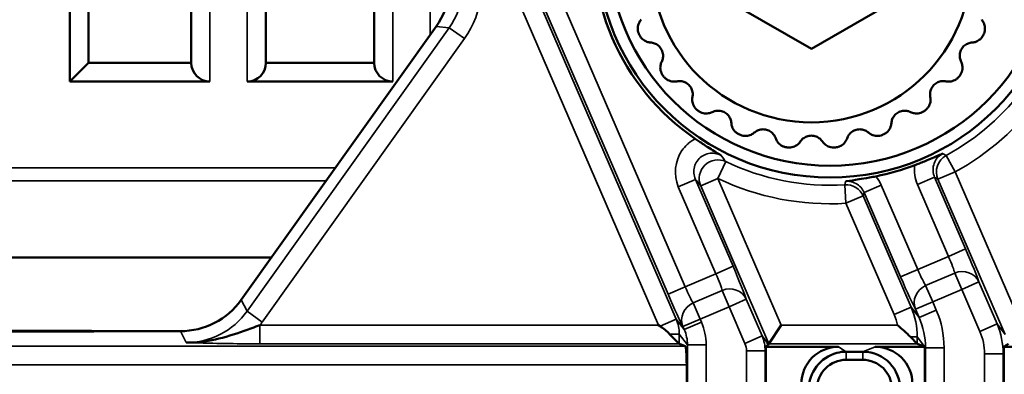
# Model space of a CAD drawing. Header units: millimetres. Extents: x 0 to 4638, y -120 to 1188.
# Tile 105 of 256: x 614 to 640, y 794 to 803. Entities that reach past the tile are written whole.
import ezdxf

# ---------------------------------------------------------------- set-up
doc = ezdxf.new("R2010")
doc.units = ezdxf.units.MM
doc.header["$LTSCALE"] = 2
doc.layers.add('Sichtbar (ISO)', color=7, linetype='Continuous', lineweight=50)
doc.layers.add('Sichtbar schmal (ISO)', color=7, linetype='Continuous', lineweight=35)

msp = doc.modelspace()

# ---------------------------------------------------------------- linework, layer by layer
at = {"layer": 'Sichtbar (ISO)'}
for p, q in [((615.0296, 826.0248), (615.0296, 801.7624)), ((615.5296, 825.4885), (615.5296, 802.2624)), ((618.2822, 820.8773), (618.2822, 802.2624)), ((620.2822, 802.2624), (620.2822, 816.2413)), ((623.1822, 809.5191), (623.1822, 802.2624)), ((632.8925, 803.7959), (634.8947, 802.64)), ((634.8947, 802.64), (636.8968, 803.7959)), ((619.6178, 795.9032), (624.8418, 803.2411)), ((615.5296, 802.2624), (615.0296, 801.7624)), ((615.5296, 802.2624), (618.2822, 802.2624)), ((620.2822, 802.2624), (623.1822, 802.2624)), ((615.0296, 801.7624), (618.7822, 801.7624)), ((623.6822, 801.7624), (619.7822, 801.7624)), ((609.1449, 797.0409), (620.4278, 797.0409)), ((608.0183, 795.0741), (615.5283, 795.0741)), ((608.031, 795.0531), (615.6716, 795.0531)), ((617.9895, 795.0636), (615.6302, 795.0636)), ((630.8395, 795.1973), (630.8013, 795.2224)), ((634.0875, 795.2224), (633.7589, 794.7227)), ((637.7259, 795.0636), (637.7259, 795.0636)), ((639.9383, 795.0636), (639.9382, 795.0636)), ((631.3561, 794.7243), (631.094, 794.9864)), ((633.7232, 794.739), (633.7416, 794.6963)), ((637.7317, 794.7243), (637.5494, 794.9066)), ((631.3584, 794.7227), (631.5119, 794.6614)), ((633.6672, 794.6446), (635.6251, 794.6446)), ((633.6766, 783.9033), (633.6766, 794.5071)), ((633.7404, 794.6963), (633.7416, 794.6963)), ((633.7416, 794.6963), (633.7589, 794.7227)), ((635.8239, 794.5121), (636.2695, 794.5121)), ((636.6013, 794.6446), (637.9297, 794.6446)), ((637.9297, 794.6446), (637.734, 794.7227)), ((637.9297, 794.6446), (637.9297, 783.9036)), ((640.0405, 794.6446), (644.6842, 794.6446)), ((636.2695, 794.294), (635.8239, 794.294)), ((640.0522, 783.9033), (640.0522, 794.4272)), ((631.5541, 783.9033), (631.5541, 794.1617))]:
    msp.add_line(p, q, dxfattribs=at)
for centre, radius in [((635.3947, 805.4519), 6.2657), ((635.3947, 805.4519), 5.95), ((634.8947, 804.9519), 4.2857)]:
    msp.add_circle(centre, radius, dxfattribs=at)
for centre, radius, start, end in [((635.3947, 805.4519), 6.3548, 171.29562, 235.37559), ((634.8947, 804.9519), 5, 202.36116, 202.63884), ((634.8947, 804.9519), 5, 337.36116, 337.63884), ((618.7822, 802.2624), 0.5, 180, 270), ((619.7822, 802.2624), 0.5, 270, 0), ((623.6822, 802.2624), 0.5, 180, 270), ((634.8947, 804.9519), 5, 217.36116, 217.63884), ((634.8947, 804.9519), 5, 322.36116, 322.63884), ((634.8947, 804.9519), 5, 232.36116, 232.63884), ((634.8947, 804.9519), 5, 307.36116, 307.63884), ((634.8947, 804.9519), 5, 247.36116, 247.63884), ((634.8947, 804.9519), 5, 292.36116, 292.63884), ((634.8947, 804.9519), 5, 262.36116, 262.63884), ((634.8947, 804.9519), 5, 277.36116, 277.63884), ((635.3947, 805.4519), 6.3548, 281.14234, 290.92292)]:
    msp.add_arc(centre, radius, start, end, dxfattribs=at)
for centre, major_axis, ratio, start_param, end_param in [((623.2108, 804.4006), (-1.9904, 0.2112), 0.9991978, 2.6289547, 3.6542306), ((617.9883, 797.0648), (-0.9173, 1.779), 0.9992291, 2.665848, 3.6173373), ((615.5273, 794.5738), (-0.4169, -0.2778), 0.9980229, 3.8332765, 4.1237073), ((632.8025, 794.3471), (0.6129, -0.8032), 0.989761, 1.2782454, 1.3237864), ((631.3599, 795.2224), (0, 0.5), 0.0874887, 3.0543262, 3.1066861), ((631.5104, 794.1617), (0, 0.5), 0.0874887, 4.712389, 6.2482787), ((632.5982, 794.6148), (-1.1585, -0.1211), 0.173864, 2.727382, 2.9547009), ((632.6728, 794.517), (0.6129, -0.8032), 0.989761, 0.9139621, 1.0509265), ((635.627, 793.644), (0.8338, -0.5556), 0.9980229, 2.159478, 3.7284478), ((636.5982, 793.644), (0.9329, 0.3723), 0.9955924, 5.9049336, 7.4726882), ((637.7355, 795.2224), (0, -0.5), 0.0874887, 6.1959188, 6.2482787), ((637.9291, 794.5985), (2.317, 0.2422), 0.173864, 5.8401364, 6.0093859), ((638.0446, 794.4472), (-1.2259, 1.6064), 0.989761, 4.0555547, 4.1636809)]:
    msp.add_ellipse(centre, major_axis=major_axis, ratio=ratio, start_param=start_param, end_param=end_param, dxfattribs=at)
for points, knots in [([(630.2707, 803.0497), (630.2608, 803.0735), (630.2536, 803.0987), (630.2447, 803.1495), (630.2431, 803.1752), (630.2461, 803.25), (630.2591, 803.2971), (630.2914, 803.367), (630.3106, 803.3961), (630.333, 803.4217)], [0.193337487, 0.193337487, 0.193337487, 0.193337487, 0.201080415, 0.201080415, 0.208823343, 0.208823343, 0.2243092, 0.2243092, 0.236980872, 0.236980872, 0.236980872, 0.236980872]), ([(639.4564, 803.4217), (639.4787, 803.3961), (639.4979, 803.367), (639.5303, 803.2971), (639.5432, 803.25), (639.5463, 803.1752), (639.5447, 803.1495), (639.5358, 803.0987), (639.5285, 803.0735), (639.5187, 803.0497)], [0.025016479, 0.025016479, 0.025016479, 0.025016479, 0.037688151, 0.037688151, 0.053174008, 0.053174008, 0.060916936, 0.060916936, 0.068659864, 0.068659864, 0.068659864, 0.068659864]), ([(630.5871, 802.8083), (630.5532, 802.8105), (630.519, 802.8175), (630.4467, 802.8441), (630.4043, 802.8682), (630.3492, 802.919), (630.3321, 802.9383), (630.3025, 802.9805), (630.2899, 803.0034), (630.2799, 803.0273)], [0.025016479, 0.025016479, 0.025016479, 0.025016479, 0.037688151, 0.037688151, 0.053174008, 0.053174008, 0.060916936, 0.060916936, 0.068659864, 0.068659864, 0.068659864, 0.068659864]), ([(639.5094, 803.0273), (639.4995, 803.0034), (639.4869, 802.9805), (639.4572, 802.9383), (639.4402, 802.919), (639.3851, 802.8682), (639.3426, 802.8441), (639.2703, 802.8175), (639.2362, 802.8105), (639.2023, 802.8083)], [0.193337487, 0.193337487, 0.193337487, 0.193337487, 0.201080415, 0.201080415, 0.208823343, 0.208823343, 0.2243092, 0.2243092, 0.236980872, 0.236980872, 0.236980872, 0.236980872]), ([(630.5871, 802.8083), (630.6223, 802.806), (630.658, 802.7985), (630.7249, 802.7729), (630.7602, 802.7535), (630.8242, 802.7006), (630.8528, 802.6669), (630.8949, 802.594), (630.9098, 802.5524), (630.9236, 802.4705), (630.9228, 802.4302), (630.9115, 802.3595), (630.9001, 802.3248), (630.8845, 802.2931)], [0.160972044, 0.160972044, 0.160972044, 0.160972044, 0.174155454, 0.174155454, 0.186793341, 0.186793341, 0.199431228, 0.199431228, 0.212069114, 0.212069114, 0.224707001, 0.224707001, 0.237890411, 0.237890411, 0.237890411, 0.237890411]), ([(638.9049, 802.2931), (638.8892, 802.3248), (638.8779, 802.3595), (638.8666, 802.4302), (638.8657, 802.4705), (638.8796, 802.5524), (638.8944, 802.594), (638.9366, 802.6669), (638.9652, 802.7006), (639.0291, 802.7535), (639.0645, 802.7729), (639.1314, 802.7985), (639.167, 802.806), (639.2023, 802.8083)], [0.160972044, 0.160972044, 0.160972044, 0.160972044, 0.174155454, 0.174155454, 0.186793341, 0.186793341, 0.199431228, 0.199431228, 0.212069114, 0.212069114, 0.224707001, 0.224707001, 0.237890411, 0.237890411, 0.237890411, 0.237890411]), ([(630.9205, 801.9177), (630.9049, 801.9382), (630.8914, 801.9606), (630.8696, 802.0074), (630.8614, 802.0318), (630.845, 802.1049), (630.8453, 802.1537), (630.8585, 802.2296), (630.8695, 802.2627), (630.8845, 802.2931)], [0.193337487, 0.193337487, 0.193337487, 0.193337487, 0.201080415, 0.201080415, 0.208823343, 0.208823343, 0.2243092, 0.2243092, 0.236980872, 0.236980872, 0.236980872, 0.236980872]), ([(638.9049, 802.2931), (638.9199, 802.2627), (638.9309, 802.2296), (638.9441, 802.1537), (638.9444, 802.1049), (638.9279, 802.0318), (638.9197, 802.0074), (638.898, 801.9606), (638.8845, 801.9382), (638.8688, 801.9177)], [0.025016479, 0.025016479, 0.025016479, 0.025016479, 0.037688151, 0.037688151, 0.053174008, 0.053174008, 0.060916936, 0.060916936, 0.068659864, 0.068659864, 0.068659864, 0.068659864]), ([(631.2886, 801.7665), (631.2553, 801.7598), (631.2205, 801.7578), (631.1438, 801.7647), (631.0966, 801.777), (631.0302, 801.8118), (631.0088, 801.8261), (630.9692, 801.8592), (630.9511, 801.878), (630.9353, 801.8985)], [0.025016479, 0.025016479, 0.025016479, 0.025016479, 0.037688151, 0.037688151, 0.053174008, 0.053174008, 0.060916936, 0.060916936, 0.068659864, 0.068659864, 0.068659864, 0.068659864]), ([(638.8541, 801.8985), (638.8383, 801.878), (638.8202, 801.8592), (638.7806, 801.8261), (638.7592, 801.8118), (638.6928, 801.777), (638.6455, 801.7647), (638.5688, 801.7578), (638.534, 801.7598), (638.5007, 801.7665)], [0.193337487, 0.193337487, 0.193337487, 0.193337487, 0.201080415, 0.201080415, 0.208823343, 0.208823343, 0.2243092, 0.2243092, 0.236980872, 0.236980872, 0.236980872, 0.236980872]), ([(631.2886, 801.7665), (631.3233, 801.7734), (631.3597, 801.7754), (631.4309, 801.768), (631.4701, 801.7584), (631.5456, 801.7238), (631.5819, 801.6987), (631.6415, 801.6391), (631.6666, 801.6028), (631.7012, 801.5273), (631.7108, 801.4881), (631.7182, 801.4169), (631.7162, 801.3805), (631.7093, 801.3458)], [0.160972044, 0.160972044, 0.160972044, 0.160972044, 0.174155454, 0.174155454, 0.186793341, 0.186793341, 0.199431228, 0.199431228, 0.212069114, 0.212069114, 0.224707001, 0.224707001, 0.237890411, 0.237890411, 0.237890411, 0.237890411]), ([(638.0801, 801.3458), (638.0732, 801.3805), (638.0712, 801.4169), (638.0786, 801.4881), (638.0882, 801.5273), (638.1228, 801.6028), (638.1479, 801.6391), (638.2075, 801.6987), (638.2438, 801.7238), (638.3193, 801.7584), (638.3584, 801.768), (638.4297, 801.7754), (638.4661, 801.7734), (638.5007, 801.7665)], [0.160972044, 0.160972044, 0.160972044, 0.160972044, 0.174155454, 0.174155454, 0.186793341, 0.186793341, 0.199431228, 0.199431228, 0.212069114, 0.212069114, 0.224707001, 0.224707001, 0.237890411, 0.237890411, 0.237890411, 0.237890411]), ([(631.8413, 800.9925), (631.8208, 801.0083), (631.802, 801.0264), (631.7689, 801.066), (631.7546, 801.0874), (631.7198, 801.1538), (631.7075, 801.201), (631.7006, 801.2777), (631.7026, 801.3125), (631.7093, 801.3458)], [0.193337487, 0.193337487, 0.193337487, 0.193337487, 0.201080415, 0.201080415, 0.208823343, 0.208823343, 0.2243092, 0.2243092, 0.236980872, 0.236980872, 0.236980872, 0.236980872]), ([(638.0801, 801.3458), (638.0867, 801.3125), (638.0888, 801.2777), (638.0819, 801.201), (638.0695, 801.1538), (638.0347, 801.0874), (638.0205, 801.066), (637.9874, 801.0264), (637.9685, 801.0083), (637.9481, 800.9925)], [0.025016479, 0.025016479, 0.025016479, 0.025016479, 0.037688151, 0.037688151, 0.053174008, 0.053174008, 0.060916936, 0.060916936, 0.068659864, 0.068659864, 0.068659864, 0.068659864]), ([(632.2359, 800.9417), (632.2055, 800.9267), (632.1724, 800.9157), (632.0965, 800.9025), (632.0477, 800.9022), (631.9746, 800.9186), (631.9502, 800.9268), (631.9034, 800.9486), (631.881, 800.9621), (631.8605, 800.9777)], [0.025016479, 0.025016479, 0.025016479, 0.025016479, 0.037688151, 0.037688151, 0.053174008, 0.053174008, 0.060916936, 0.060916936, 0.068659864, 0.068659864, 0.068659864, 0.068659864]), ([(632.2359, 800.9417), (632.2676, 800.9573), (632.3023, 800.9687), (632.373, 800.98), (632.4133, 800.9808), (632.4952, 800.967), (632.5368, 800.9521), (632.6097, 800.91), (632.6434, 800.8814), (632.6963, 800.8174), (632.7157, 800.7821), (632.7413, 800.7152), (632.7488, 800.6795), (632.7511, 800.6443)], [0.160972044, 0.160972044, 0.160972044, 0.160972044, 0.174155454, 0.174155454, 0.186793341, 0.186793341, 0.199431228, 0.199431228, 0.212069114, 0.212069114, 0.224707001, 0.224707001, 0.237890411, 0.237890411, 0.237890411, 0.237890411]), ([(637.0382, 800.6443), (637.0405, 800.6795), (637.048, 800.7152), (637.0736, 800.7821), (637.093, 800.8174), (637.146, 800.8814), (637.1796, 800.91), (637.2526, 800.9521), (637.2942, 800.967), (637.3761, 800.9808), (637.4164, 800.98), (637.4871, 800.9687), (637.5217, 800.9573), (637.5534, 800.9417)], [0.160972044, 0.160972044, 0.160972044, 0.160972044, 0.174155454, 0.174155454, 0.186793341, 0.186793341, 0.199431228, 0.199431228, 0.212069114, 0.212069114, 0.224707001, 0.224707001, 0.237890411, 0.237890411, 0.237890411, 0.237890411]), ([(637.9289, 800.9777), (637.9083, 800.9621), (637.886, 800.9486), (637.8392, 800.9268), (637.8148, 800.9186), (637.7416, 800.9022), (637.6928, 800.9025), (637.6169, 800.9157), (637.5839, 800.9267), (637.5534, 800.9417)], [0.193337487, 0.193337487, 0.193337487, 0.193337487, 0.201080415, 0.201080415, 0.208823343, 0.208823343, 0.2243092, 0.2243092, 0.236980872, 0.236980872, 0.236980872, 0.236980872]), ([(632.9701, 800.3371), (632.9462, 800.3471), (632.9233, 800.3597), (632.8811, 800.3893), (632.8618, 800.4064), (632.811, 800.4615), (632.7869, 800.5039), (632.7603, 800.5762), (632.7533, 800.6104), (632.7511, 800.6443)], [0.193337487, 0.193337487, 0.193337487, 0.193337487, 0.201080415, 0.201080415, 0.208823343, 0.208823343, 0.2243092, 0.2243092, 0.236980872, 0.236980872, 0.236980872, 0.236980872]), ([(637.0382, 800.6443), (637.036, 800.6104), (637.029, 800.5762), (637.0025, 800.5039), (636.9783, 800.4615), (636.9275, 800.4064), (636.9082, 800.3893), (636.866, 800.3597), (636.8431, 800.3471), (636.8193, 800.3371)], [0.025016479, 0.025016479, 0.025016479, 0.025016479, 0.037688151, 0.037688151, 0.053174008, 0.053174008, 0.060916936, 0.060916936, 0.068659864, 0.068659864, 0.068659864, 0.068659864]), ([(633.3645, 800.3902), (633.3389, 800.3678), (633.3098, 800.3486), (633.2399, 800.3163), (633.1929, 800.3033), (633.118, 800.3003), (633.0923, 800.3019), (633.0415, 800.3108), (633.0163, 800.318), (632.9925, 800.3279)], [0.025016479, 0.025016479, 0.025016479, 0.025016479, 0.037688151, 0.037688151, 0.053174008, 0.053174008, 0.060916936, 0.060916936, 0.068659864, 0.068659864, 0.068659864, 0.068659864]), ([(633.3645, 800.3902), (633.391, 800.4135), (633.4215, 800.4334), (633.4869, 800.4626), (633.5256, 800.4739), (633.6083, 800.4817), (633.6523, 800.4781), (633.7337, 800.4563), (633.7736, 800.4374), (633.8413, 800.3893), (633.8692, 800.3602), (633.9112, 800.3022), (633.9277, 800.2697), (633.939, 800.2362)], [0.160972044, 0.160972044, 0.160972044, 0.160972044, 0.174155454, 0.174155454, 0.186793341, 0.186793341, 0.199431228, 0.199431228, 0.212069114, 0.212069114, 0.224707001, 0.224707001, 0.237890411, 0.237890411, 0.237890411, 0.237890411]), ([(634.5972, 800.1496), (634.6169, 800.179), (634.6412, 800.2061), (634.6968, 800.2512), (634.7313, 800.2721), (634.8091, 800.3011), (634.8525, 800.309), (634.9368, 800.309), (634.9803, 800.3011), (635.0581, 800.2721), (635.0926, 800.2512), (635.1482, 800.2061), (635.1725, 800.179), (635.1921, 800.1496)], [0.160972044, 0.160972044, 0.160972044, 0.160972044, 0.174155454, 0.174155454, 0.186793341, 0.186793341, 0.199431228, 0.199431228, 0.212069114, 0.212069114, 0.224707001, 0.224707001, 0.237890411, 0.237890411, 0.237890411, 0.237890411]), ([(635.8503, 800.2362), (635.8617, 800.2697), (635.8781, 800.3022), (635.9202, 800.3602), (635.948, 800.3893), (636.0157, 800.4374), (636.0556, 800.4563), (636.137, 800.4781), (636.1811, 800.4817), (636.2637, 800.4739), (636.3024, 800.4626), (636.3678, 800.4334), (636.3983, 800.4135), (636.4249, 800.3902)], [0.160972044, 0.160972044, 0.160972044, 0.160972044, 0.174155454, 0.174155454, 0.186793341, 0.186793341, 0.199431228, 0.199431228, 0.212069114, 0.212069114, 0.224707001, 0.224707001, 0.237890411, 0.237890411, 0.237890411, 0.237890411]), ([(636.7969, 800.3279), (636.773, 800.318), (636.7479, 800.3108), (636.6971, 800.3019), (636.6714, 800.3003), (636.5965, 800.3033), (636.5494, 800.3163), (636.4795, 800.3486), (636.4504, 800.3678), (636.4249, 800.3902)], [0.193337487, 0.193337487, 0.193337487, 0.193337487, 0.201080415, 0.201080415, 0.208823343, 0.208823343, 0.2243092, 0.2243092, 0.236980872, 0.236980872, 0.236980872, 0.236980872]), ([(631.7838, 800.2222), (631.82, 800.1976), (631.8559, 800.1731), (631.959, 800.1035), (632.0511, 800.0423), (632.2805, 799.8963), (632.375, 799.8387), (632.4551, 799.7912), (632.4618, 799.7873), (632.4685, 799.7833), (632.474, 799.78)], [0, 0, 0, 0, 0.013081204, 0.013081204, 0.037964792, 0.037964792, 0.063803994, 0.063803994, 0.065872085, 0.06791095, 0.06791095, 0.06791095, 0.06791095]), ([(634.23, 799.9962), (634.2045, 799.9997), (634.1791, 800.006), (634.1306, 800.0237), (634.1076, 800.0351), (634.0442, 800.0752), (634.0099, 800.1099), (633.9656, 800.1729), (633.95, 800.2041), (633.939, 800.2362)], [0.193337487, 0.193337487, 0.193337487, 0.193337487, 0.201080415, 0.201080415, 0.208823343, 0.208823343, 0.2243092, 0.2243092, 0.236980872, 0.236980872, 0.236980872, 0.236980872]), ([(634.5972, 800.1496), (634.5784, 800.1213), (634.5553, 800.0953), (634.4961, 800.0459), (634.454, 800.0213), (634.3824, 799.9989), (634.3572, 799.9938), (634.3058, 799.9893), (634.2797, 799.9898), (634.2541, 799.9931)], [0.025016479, 0.025016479, 0.025016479, 0.025016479, 0.037688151, 0.037688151, 0.053174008, 0.053174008, 0.060916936, 0.060916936, 0.068659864, 0.068659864, 0.068659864, 0.068659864]), ([(635.5353, 799.9931), (635.5097, 799.9898), (635.4835, 799.9893), (635.4322, 799.9938), (635.4069, 799.9989), (635.3354, 800.0213), (635.2932, 800.0459), (635.2341, 800.0953), (635.211, 800.1213), (635.1921, 800.1496)], [0.193337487, 0.193337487, 0.193337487, 0.193337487, 0.201080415, 0.201080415, 0.208823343, 0.208823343, 0.2243092, 0.2243092, 0.236980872, 0.236980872, 0.236980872, 0.236980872]), ([(635.8503, 800.2362), (635.8394, 800.2041), (635.8238, 800.1729), (635.7794, 800.1099), (635.7451, 800.0752), (635.6818, 800.0351), (635.6587, 800.0237), (635.6103, 800.006), (635.5849, 799.9997), (635.5593, 799.9962)], [0.025016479, 0.025016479, 0.025016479, 0.025016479, 0.037688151, 0.037688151, 0.053174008, 0.053174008, 0.060916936, 0.060916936, 0.068659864, 0.068659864, 0.068659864, 0.068659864]), ([(637.6641, 799.5161), (637.7064, 799.5323), (637.7485, 799.5486), (637.8659, 799.595), (637.9659, 799.6353), (638.2042, 799.7366), (638.3037, 799.7808), (638.4024, 799.8266), (638.4079, 799.8292), (638.4158, 799.8329)], [0, 0, 0, 0, 0.013592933, 0.013592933, 0.038616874, 0.038616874, 0.063930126, 0.063930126, 0.066153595, 0.066153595, 0.066153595, 0.066153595]), ([(635.8153, 799.0861), (635.8231, 799.0871), (635.8285, 799.0877), (635.9341, 799.1009), (636.044, 799.1164), (636.2426, 799.1479), (636.3382, 799.1636), (636.5091, 799.1949), (636.5658, 799.2056), (636.6227, 799.2168)], [-0.003463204, -0.003463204, -0.003463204, -0.003463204, 0, 0, 0.042668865, 0.042668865, 0.064590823, 0.064590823, 0.07510762, 0.07510762, 0.07510762, 0.07510762]), ([(618.1479, 794.7564), (618.6731, 794.7508), (619.1851, 794.8864), (619.6971, 795.0688), (619.8374, 795.1188), (619.979, 795.1724), (620.121, 795.2224)], [0.00000001, 0.00000001, 0.00000001, 0.00000001, 0.78493387, 0.78493387, 0.78493387, 1, 1, 1, 1]), ([(631.094, 794.9864), (631.0567, 795.0236), (631.0166, 795.0609), (630.9314, 795.1323), (630.8865, 795.1663), (630.8395, 795.1973)], [-0.033805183, -0.033805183, -0.033805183, -0.033805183, -0.0168988, -0.0168988, 0, 0, 0, 0]), ([(637.5494, 794.9066), (637.4976, 794.9583), (637.4387, 795.0149), (637.3774, 795.0705), (637.3208, 795.1218), (637.2608, 795.1734), (637.2003, 795.2224)], [0, 0, 0, 0, 0.5205104, 0.5205104, 0.5205104, 1, 1, 1, 1]), ([(634.8245, 793.5132), (634.8247, 793.9317), (635.1292, 794.3658), (635.5747, 794.4805), (635.6553, 794.5013), (635.7392, 794.5121), (635.8239, 794.5121)], [0, 0, 0, 0, 0.8467311, 0.8467311, 0.8467311, 1, 1, 1, 1]), ([(635.8239, 794.294), (635.62, 794.2948), (635.4164, 794.2104), (635.2713, 794.0654), (635.1258, 793.9201), (635.0417, 793.7182), (635.0425, 793.5132)], [0, 0, 0, 0, 0.4993925, 0.4993925, 0.4993925, 1, 1, 1, 1]), ([(637.0519, 793.5142), (637.0527, 793.7178), (636.9681, 793.921), (636.8229, 794.0657), (636.6772, 794.2109), (636.475, 794.2948), (636.2695, 794.294)], [0, 0, 0, 0, 0.4993665, 0.4993665, 0.4993665, 1, 1, 1, 1])]:
    msp.add_open_spline(points, degree=3, knots=knots, dxfattribs=at)
msp.add_open_spline([(636.2695, 794.5121), (636.8624, 794.5118), (637.269, 794.0335), (637.2693, 793.5142)], degree=3, dxfattribs=at)
at = {"layer": 'Sichtbar schmal (ISO)'}
for p, q in [((631.513, 796.2503), (617.2126, 829.3988)), ((616.7135, 829.1395), (631.2752, 795.3853)), ((616.7538, 829.2008), (631.0542, 796.0524)), ((630.8013, 795.2224), (616.2547, 828.9416)), ((618.7822, 819.7183), (618.7822, 801.7624)), ((619.7822, 801.7624), (619.7822, 817.4003)), ((623.6822, 808.3601), (623.6822, 801.7624)), ((624.6822, 803.0168), (624.6822, 806.042)), ((625.1925, 803.2039), (619.7762, 795.596)), ((625.1925, 803.2039), (624.8418, 803.2411)), ((625.5995, 802.9141), (625.1925, 803.2039)), ((620.1833, 795.3062), (625.5995, 802.9141)), ((638.7438, 799.3372), (638.504, 799.7751)), ((632.3881, 799.1616), (632.6035, 799.6121)), ((608.4852, 799.448), (622.1414, 799.448)), ((638.7438, 799.3372), (638.285, 799.1392)), ((638.7438, 799.3372), (640.5189, 795.2224)), ((621.8897, 799.0944), (608.4852, 799.0944)), ((631.7881, 799.1364), (631.3292, 798.9385)), ((631.7881, 799.1364), (632.7948, 796.8028)), ((632.3881, 799.1616), (631.9293, 798.9637)), ((633.7589, 794.7227), (631.9293, 798.9637)), ((632.3881, 799.1616), (634.0875, 795.2224)), ((635.8217, 798.4931), (635.7911, 798.9915)), ((636.7656, 798.9828), (636.3068, 798.7849)), ((636.7656, 798.9828), (637.7435, 796.716)), ((638.1943, 799.1947), (637.7355, 798.9967)), ((638.5665, 797.0706), (637.7355, 798.9967)), ((638.1943, 799.1947), (639.0253, 797.2685)), ((640.0817, 794.9744), (638.285, 799.1392)), ((632.336, 796.6048), (631.3292, 798.9385)), ((636.2805, 798.6911), (635.8217, 798.4931)), ((636.2805, 798.6911), (637.5677, 795.7073)), ((637.2847, 796.5181), (636.3068, 798.7849)), ((637.1089, 795.5094), (635.8217, 798.4931)), ((638.5665, 797.0706), (639.0253, 797.2685)), ((638.5665, 797.0706), (637.7435, 796.716)), ((632.336, 796.6048), (631.513, 796.2503)), ((632.336, 796.6048), (632.7948, 796.8028)), ((637.2847, 796.5181), (637.7435, 796.716)), ((637.9551, 796.2879), (638.7332, 796.623)), ((638.9219, 796.185), (638.7332, 796.623)), ((638.9219, 796.185), (639.3807, 796.3829)), ((639.8669, 795.2559), (639.3807, 796.3829)), ((631.513, 796.2503), (631.0542, 796.0524)), ((631.7246, 795.8221), (632.5027, 796.1573)), ((632.6914, 795.7193), (632.5027, 796.1573)), ((637.9551, 796.2879), (638.1438, 795.8498)), ((638.1438, 795.8498), (638.9219, 796.185)), ((638.9219, 796.185), (639.4081, 795.0579)), ((619.7762, 795.596), (619.6178, 795.9032)), ((631.7246, 795.8221), (631.9133, 795.3841)), ((633.1502, 795.9172), (632.6914, 795.7193)), ((633.5744, 794.9338), (633.1502, 795.9172)), ((638.1438, 795.8498), (637.685, 795.6519)), ((638.2413, 795.6238), (638.1438, 795.8498)), ((620.1833, 795.3062), (619.7762, 795.596)), ((631.9133, 795.3841), (632.6914, 795.7193)), ((632.6914, 795.7193), (633.1156, 794.7359)), ((637.5677, 795.7073), (637.1089, 795.5094)), ((637.7825, 795.4259), (637.5677, 795.7073)), ((637.685, 795.6519), (637.7825, 795.4259)), ((638.2413, 795.6238), (637.7825, 795.4259)), ((630.8395, 795.1973), (631.2752, 795.3853)), ((631.2752, 795.3853), (631.49, 795.1038)), ((631.4545, 795.1861), (631.9133, 795.3841)), ((631.49, 795.1038), (631.9488, 795.3018)), ((631.9488, 795.3018), (631.9133, 795.3841)), ((617.9895, 795.0636), (618.1479, 794.7564)), ((620.121, 795.2224), (630.8013, 795.2224)), ((620.121, 795.2224), (620.121, 794.7227)), ((631.4545, 795.1861), (631.49, 795.1038)), ((634.0875, 795.2224), (637.2003, 795.2224)), ((639.4081, 795.0579), (639.8669, 795.2559)), ((640.0817, 794.9744), (639.8669, 795.2559)), ((631.094, 794.9864), (631.3561, 794.9864)), ((631.5754, 794.699), (631.3561, 794.9864)), ((631.3561, 794.9864), (631.3561, 794.7243)), ((633.5744, 794.9338), (633.1156, 794.7359)), ((633.7232, 794.739), (633.5744, 794.9338)), ((637.7317, 794.9066), (637.5494, 794.9066)), ((637.7317, 794.9066), (637.951, 794.6191)), ((637.7317, 794.9066), (637.7317, 794.7243)), ((607.6451, 794.6614), (631.5119, 794.6614)), ((631.3584, 794.7227), (620.121, 794.7227)), ((631.5754, 794.699), (631.5754, 755.2048)), ((631.5754, 794.699), (632.0735, 794.699)), ((632.0735, 755.2048), (632.0735, 794.699)), ((633.1572, 794.535), (633.1572, 755.3688)), ((633.6553, 794.535), (633.1572, 794.535)), ((633.6553, 755.3688), (633.6553, 794.535)), ((633.6553, 794.535), (633.6766, 794.5071)), ((637.734, 794.7227), (633.7589, 794.7227)), ((635.6251, 794.6446), (635.8239, 794.5121)), ((635.8239, 794.5121), (635.8239, 794.294)), ((636.2695, 794.5121), (636.6013, 794.6446)), ((636.2695, 794.5121), (636.2695, 794.294)), ((637.951, 794.6191), (637.951, 755.2846)), ((638.4491, 794.6191), (637.951, 794.6191)), ((638.4491, 755.2846), (638.4491, 794.6191)), ((639.5328, 794.4551), (639.5328, 755.4486)), ((639.5328, 794.4551), (640.0309, 794.4551)), ((640.0309, 755.4486), (640.0309, 794.4551)), ((640.0309, 794.4551), (640.0522, 794.4272)), ((631.5541, 794.1617), (607.6451, 794.1617))]:
    msp.add_line(p, q, dxfattribs=at)
for radius, start, end in [(6.4725, 298.71035, 323.85901), (6.9718, 298.71035, 323.85901), (6.4725, 244.4538, 273.5115), (6.9718, 244.4538, 273.5115)]:
    msp.add_arc((635.3947, 805.4519), radius, start, end, dxfattribs=at)
for centre, major_axis, ratio, start_param, end_param in [((623.5607, 804.3635), (-2.488, 0.264), 0.9991978, 2.6289547, 3.6542306), ((623.5607, 804.3635), (-1.9912, 0.2113), 0.9987973, 2.6289547, 3.6542306), ((495.0083, 1151.0687), (139.7754, -353.1554), 0.0330133, 6.1664324, 6.1711318), ((638.7438, 799.3372), (0.2604, 0.4269), 0.9981774, 1.0496093, 2.5249501), ((632.3881, 799.1616), (-0.3853, -0.3187), 0.9923159, 3.5783288, 5.9972436), ((638.7526, 799.436), (1.0163, 0.4411), 0.9364467, 2.6311196, 3.1396348), ((635.7427, 798.5624), (1.0671, 0.295), 0.9341518, 0.1286442, 0.3932546), ((635.6731, 799.3492), (5.9102, -5.6898), 0.3668005, 4.3833079, 4.4117135), ((635.8217, 798.4931), (0.4814, -0.135), 0.9984641, 0.6814665, 1.9050386), ((638.9932, 797.2547), (0.3961, -0.9182), 0.0349208, 0.3046743, 1.570778), ((638.5344, 797.0567), (-0.1983, 0.459), 0.0698415, 3.4462116, 4.7123152), ((632.3039, 796.591), (-0.1983, 0.459), 0.0698415, 3.4462116, 4.7123152), ((632.7627, 796.789), (0.3961, -0.9182), 0.0349208, 0.3046743, 1.570778), ((637.7756, 796.7299), (-0.1983, 0.459), 0.0698415, 1.5707226, 2.8368262), ((638.9219, 796.185), (0.4782, 0.1462), 0.9534153, 0.1159509, 1.6757762), ((637.3168, 796.5319), (0.3961, -0.9182), 0.0349208, 4.7123706, 5.9784743), ((631.0863, 796.0662), (0.3961, -0.9182), 0.0349208, 4.7123706, 5.9784743), ((631.5451, 796.2641), (-0.1983, 0.459), 0.0698415, 1.5707226, 2.8368262), ((632.6914, 795.7193), (0.4782, 0.1462), 0.9534153, 0.1159509, 1.6757762), ((638.1438, 795.8498), (-0.4344, -0.2475), 0.9534053, 4.6064194, 6.1672467), ((631.9133, 795.3841), (-0.4344, -0.2475), 0.9534053, 4.6064194, 6.1672467), ((618.1464, 796.7582), (-0.9176, 1.7797), 0.9988442, 2.665848, 3.6173373), ((635.7279, 794.9216), (1.2196, -1.5982), 0.9948279, 0.9139621, 1.3237864), ((635.9396, 794.6441), (1.5324, -2.0079), 0.989761, 0.9139621, 1.3237864), ((618.1464, 796.7582), (-1.1466, 2.2237), 0.9992291, 3.5755769, 3.6173373), ((630.3561, 794.9914), (0.6067, -0.795), 0.999947, 0.9139621, 1.3237864), ((630.5678, 794.714), (0.9194, -1.2048), 0.989761, 0.9139621, 1.3237864), ((635.7279, 794.9216), (0.9194, -1.2048), 0.989761, 1.1244872, 1.3237864), ((635.9396, 794.6441), (1.2321, -1.6145), 0.9847453, 0.9139621, 1.3237864), ((630.5678, 794.714), (0.6192, -0.8114), 0.9797803, 0.9139621, 1.3237864), ((638.0271, 794.4701), (-0.9194, 1.2048), 0.989761, 4.0555547, 4.465379), ((638.0271, 794.4701), (-1.2196, 1.5982), 0.9948279, 4.0555547, 4.465379), ((632.6553, 794.54), (0.3065, -0.4016), 0.989761, 0.9139621, 1.3237864), ((632.6553, 794.54), (0.6067, -0.795), 0.999947, 0.9139621, 1.3237864)]:
    msp.add_ellipse(centre, major_axis=major_axis, ratio=ratio, start_param=start_param, end_param=end_param, dxfattribs=at)
for points, knots in [([(631.3292, 798.9385), (631.1951, 799.2494), (631.237, 799.6304), (631.427, 799.91), (631.4669, 799.9687), (631.5136, 800.0233), (631.5664, 800.072), (631.5964, 800.0998), (631.6282, 800.1254), (631.6614, 800.1489), (631.6998, 800.1761), (631.7407, 800.2005), (631.7838, 800.2222)], [0, 0, 0, 0, 0.6811679, 0.6811679, 0.6811679, 0.824123, 0.824123, 0.824123, 0.905589, 0.905589, 0.905589, 1, 1, 1, 1]), ([(632.474, 799.78), (632.4602, 799.7873), (632.446, 799.7939), (632.4316, 799.7998), (632.3794, 799.8213), (632.3229, 799.8344), (632.2665, 799.8376), (632.2108, 799.8408), (632.1537, 799.8346), (632.1, 799.8192), (632.0466, 799.8038), (631.9951, 799.7789), (631.9499, 799.7465), (631.9046, 799.714), (631.8643, 799.673), (631.8326, 799.6271), (631.8006, 799.5807), (631.7763, 799.5279), (631.7618, 799.4735), (631.7471, 799.4183), (631.7418, 799.3599), (631.7463, 799.3031), (631.7508, 799.246), (631.7652, 799.1889), (631.7881, 799.1364)], [0, 0, 0, 0, 0.0377685, 0.0377685, 0.0377685, 0.1757391, 0.1757391, 0.1757391, 0.3118727, 0.3118727, 0.3118727, 0.4471541, 0.4471541, 0.4471541, 0.5829512, 0.5829512, 0.5829512, 0.7204299, 0.7204299, 0.7204299, 0.8597351, 0.8597351, 0.8597351, 1, 1, 1, 1]), ([(638.4158, 799.8329), (638.396, 799.8223), (638.3769, 799.8104), (638.3587, 799.7972), (638.3135, 799.7644), (638.2733, 799.7234), (638.2415, 799.6774), (638.2096, 799.6315), (638.1853, 799.5793), (638.1706, 799.5254), (638.1558, 799.4713), (638.1502, 799.4139), (638.1543, 799.3581), (638.1583, 799.3021), (638.172, 799.2461), (638.1943, 799.1947)], [0, 0, 0, 0, 0.0900837, 0.0900837, 0.0900837, 0.3170822, 0.3170822, 0.3170822, 0.5442688, 0.5442688, 0.5442688, 0.7719547, 0.7719547, 0.7719547, 1, 1, 1, 1]), ([(638.4158, 799.8329), (638.4245, 799.8272), (638.4332, 799.8215), (638.4419, 799.8158), (638.4626, 799.8022), (638.4833, 799.7886), (638.504, 799.7751)], [0, 0, 0, 0, 0.2958809, 0.2958809, 0.2958809, 1, 1, 1, 1]), ([(636.3068, 798.7849), (636.2847, 798.8364), (636.2534, 798.8848), (636.2154, 798.926), (636.1776, 798.9673), (636.132, 799.0025), (636.0826, 799.0288), (636.0332, 799.0551), (635.9786, 799.0732), (635.9233, 799.0816), (635.8877, 799.087), (635.8513, 799.0885), (635.8153, 799.0861)], [0, 0, 0, 0, 0.2752301, 0.2752301, 0.2752301, 0.5501154, 0.5501154, 0.5501154, 0.8245573, 0.8245573, 0.8245573, 1, 1, 1, 1]), ([(620.121, 794.7227), (619.9154, 794.7227), (619.7082, 794.7241), (619.5137, 794.7264), (619.2088, 794.73), (618.9256, 794.7359), (618.6632, 794.7424), (618.4867, 794.7468), (618.316, 794.7516), (618.1479, 794.7564)], [0, 0, 0, 0, 0.2759984, 0.2759984, 0.2759984, 0.7088115, 0.7088115, 0.7088115, 1, 1, 1, 1])]:
    msp.add_open_spline(points, degree=3, knots=knots, dxfattribs=at)
for points in [[(635.7911, 798.9915), (635.7992, 799.023), (635.8073, 799.0545), (635.8153, 799.0861)], [(638.285, 799.1392), (638.2548, 799.1576), (638.2246, 799.1761), (638.1943, 799.1947)], [(636.3068, 798.7849), (636.298, 798.7536), (636.2893, 798.7223), (636.2805, 798.6911)]]:
    msp.add_open_spline(points, degree=3, dxfattribs=at)

doc.saveas('drawing.dxf')
